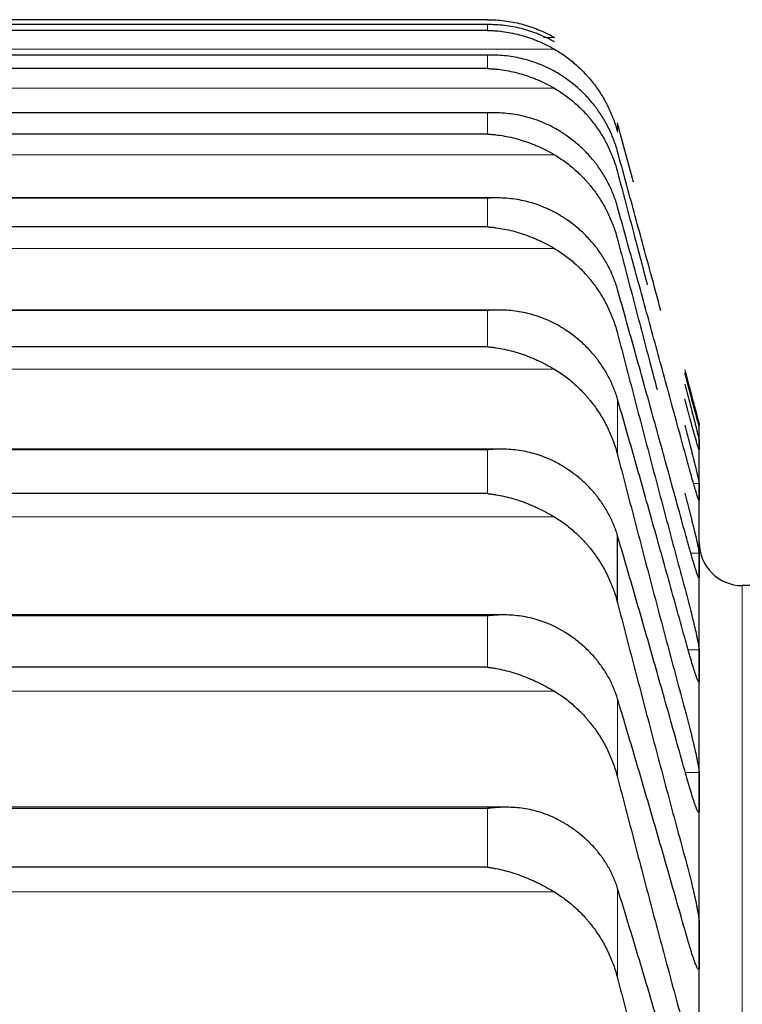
# Model space of a CAD drawing. Header units: inches. Extents: x 0 to 20790, y -12 to 14700.
# Tile 187 of 256: x 8088 to 8115, y 10399 to 10436. Entities that reach past the tile are written whole.
import ezdxf

# ---------------------------------------------------------------- set-up
doc = ezdxf.new("R2010")
doc.units = ezdxf.units.IN
doc.layers.add('1', color=7, linetype='Continuous', true_color=0xffffff)

msp = doc.modelspace()

# ---------------------------------------------------------------- linework, layer by layer
at = {"layer": '1', "color": 2, "linetype": 'Continuous', "lineweight": 25}
for p, q in [((8105.556, 10435.747), (8069.267, 10435.747)), ((8105.552, 10435.564), (8069.27, 10435.564)), ((8105.556, 10435.35), (8069.267, 10435.35)), ((8105.534, 10434.436), (8069.288, 10434.436)), ((8105.556, 10433.935), (8069.267, 10433.935)), ((8105.781, 10432.293), (8069.306, 10432.293)), ((8105.556, 10431.505), (8069.267, 10431.505)), ((8105.868, 10429.138), (8069.324, 10429.138)), ((8105.556, 10428.062), (8069.267, 10428.062)), ((8105.956, 10424.977), (8068.884, 10424.977)), ((8105.556, 10423.614), (8069.267, 10423.614)), ((8113.411, 10420.754), (8113.411, 10420.723)), ((8113.411, 10419.977), (8113.411, 10420.723)), ((8113.411, 10418.238), (8113.411, 10419.977)), ((8106.044, 10419.816), (8068.798, 10419.816)), ((8105.556, 10418.166), (8069.267, 10418.166)), ((8113.411, 10415.508), (8113.411, 10418.238)), ((8110.385, 10414.113), (8110.385, 10416.602)), ((8113.411, 10411.793), (8113.411, 10415.508)), ((8219.411, 10414.754), (8115.011, 10414.754)), ((8106.133, 10413.664), (8068.712, 10413.664)), ((8113.411, 10407.097), (8113.411, 10411.793)), ((8105.556, 10411.728), (8069.267, 10411.728)), ((8113.411, 10401.429), (8113.411, 10407.097)), ((8106.221, 10406.531), (8068.625, 10406.531)), ((8105.556, 10404.31), (8069.267, 10404.31)), ((8113.411, 10394.797), (8113.411, 10401.429))]:
    msp.add_line(p, q, dxfattribs=at)
at = {"layer": '1', "color": 110, "linetype": 'Continuous', "lineweight": 13}
for p, q in [((8105.556, 10435.564), (8069.267, 10435.564)), ((8105.556, 10435.35), (8105.556, 10435.564)), ((8108.043, 10435.088), (8107.634, 10435.088)), ((8108.043, 10434.654), (8066.78, 10434.654)), ((8105.556, 10434.434), (8069.267, 10434.434)), ((8105.556, 10433.935), (8105.556, 10434.434)), ((8108.043, 10433.203), (8066.78, 10433.203)), ((8105.556, 10432.287), (8069.267, 10432.287)), ((8105.556, 10431.505), (8105.556, 10432.287)), ((8110.385, 10431.576), (8110.385, 10431.903)), ((8108.043, 10430.737), (8066.78, 10430.737)), ((8105.556, 10429.128), (8069.267, 10429.128)), ((8105.556, 10428.062), (8105.556, 10429.128)), ((8108.043, 10427.261), (8066.78, 10427.261)), ((8105.556, 10424.96), (8069.267, 10424.96)), ((8105.556, 10423.614), (8105.556, 10424.96)), ((8108.043, 10422.78), (8066.78, 10422.78)), ((8110.385, 10419.604), (8110.385, 10421.665)), ((8105.556, 10419.791), (8069.267, 10419.791)), ((8105.556, 10418.166), (8105.556, 10419.791)), ((8113.409, 10418.547), (8113.202, 10418.547)), ((8108.043, 10417.301), (8066.78, 10417.301)), ((8113.409, 10415.954), (8113.102, 10415.954)), ((8115.011, 9884.794), (8115.011, 10414.754)), ((8105.556, 10413.63), (8069.267, 10413.63)), ((8105.556, 10411.728), (8105.556, 10413.63)), ((8113.409, 10412.374), (8112.999, 10412.374)), ((8113.409, 10411.211), (8113.386, 10411.211)), ((8108.043, 10410.834), (8066.78, 10410.834)), ((8110.385, 10407.639), (8110.385, 10410.55)), ((8113.409, 10407.814), (8112.899, 10407.814)), ((8105.556, 10406.485), (8069.267, 10406.485)), ((8105.556, 10404.31), (8105.556, 10406.485)), ((8108.043, 10403.388), (8066.78, 10403.388)), ((8110.385, 10400.191), (8110.385, 10403.521))]:
    msp.add_line(p, q, dxfattribs=at)
at = {"layer": '1', "color": 2, "linetype": 'Continuous', "lineweight": 25}
msp.add_arc((8115.011, 10416.354), 1.6, 180, 270, dxfattribs=at)
for points, knots in [([(8105.556, 10435.747), (8105.559, 10435.747), (8105.562, 10435.747), (8105.569, 10435.747), (8105.572, 10435.747), (8105.582, 10435.747), (8105.602, 10435.747), (8105.648, 10435.747), (8105.741, 10435.745), (8105.82, 10435.741), (8105.978, 10435.731), (8106.083, 10435.722), (8106.397, 10435.682), (8106.605, 10435.643), (8106.916, 10435.562), (8107.02, 10435.532), (8107.175, 10435.481), (8107.227, 10435.463), (8107.33, 10435.425), (8107.382, 10435.405), (8107.537, 10435.342), (8107.64, 10435.297), (8107.843, 10435.198), (8107.943, 10435.145), (8108.043, 10435.088)], [0, 0, 0, 0, 0.003906, 0.003906, 0.007813, 0.007813, 0.015625, 0.03125, 0.0625, 0.125, 0.125, 0.25, 0.25, 0.5, 0.5, 0.625, 0.625, 0.6875, 0.6875, 0.75, 0.75, 0.875, 0.875, 1, 1, 1, 1]), ([(8108.043, 10434.924), (8107.943, 10434.981), (8107.843, 10435.033), (8107.642, 10435.13), (8107.541, 10435.174), (8107.337, 10435.255), (8107.234, 10435.292), (8107.027, 10435.359), (8106.923, 10435.389), (8106.713, 10435.442), (8106.609, 10435.464), (8106.399, 10435.503), (8106.294, 10435.518), (8106.084, 10435.543), (8105.978, 10435.552), (8105.82, 10435.56), (8105.741, 10435.563), (8105.648, 10435.564), (8105.602, 10435.564), (8105.582, 10435.564), (8105.569, 10435.564), (8105.562, 10435.564), (8105.556, 10435.564)], [0, 0, 0, 0, 0.125, 0.125, 0.25, 0.25, 0.375, 0.375, 0.5, 0.5, 0.625, 0.625, 0.75, 0.75, 0.875, 0.875, 0.9375, 0.96875, 0.984375, 0.992187, 0.992187, 1, 1, 1, 1]), ([(8105.556, 10435.35), (8105.559, 10435.35), (8105.562, 10435.35), (8105.569, 10435.35), (8105.572, 10435.35), (8105.582, 10435.35), (8105.602, 10435.349), (8105.648, 10435.348), (8105.741, 10435.344), (8105.82, 10435.339), (8105.978, 10435.327), (8106.083, 10435.315), (8106.397, 10435.27), (8106.605, 10435.227), (8106.916, 10435.142), (8107.02, 10435.11), (8107.175, 10435.057), (8107.227, 10435.038), (8107.33, 10434.998), (8107.382, 10434.978), (8107.537, 10434.913), (8107.64, 10434.866), (8107.843, 10434.766), (8107.943, 10434.712), (8108.043, 10434.654)], [0, 0, 0, 0, 0.003906, 0.003906, 0.007812, 0.007812, 0.015625, 0.03125, 0.0625, 0.125, 0.125, 0.25, 0.25, 0.5, 0.5, 0.625, 0.625, 0.6875, 0.6875, 0.75, 0.75, 0.875, 0.875, 1, 1, 1, 1]), ([(8108.043, 10433.832), (8107.943, 10433.888), (8107.843, 10433.939), (8107.642, 10434.034), (8107.541, 10434.077), (8107.337, 10434.155), (8107.234, 10434.19), (8107.027, 10434.254), (8106.923, 10434.282), (8106.713, 10434.332), (8106.609, 10434.353), (8106.399, 10434.387), (8106.294, 10434.401), (8106.084, 10434.422), (8105.978, 10434.429), (8105.82, 10434.435), (8105.741, 10434.436), (8105.648, 10434.436), (8105.602, 10434.435), (8105.582, 10434.434), (8105.569, 10434.434), (8105.562, 10434.434), (8105.556, 10434.434)], [0, 0, 0, 0, 0.125, 0.125, 0.25, 0.25, 0.375, 0.375, 0.5, 0.5, 0.625, 0.625, 0.75, 0.75, 0.875, 0.875, 0.9375, 0.96875, 0.984375, 0.992188, 0.992188, 1, 1, 1, 1]), ([(8108.043, 10434.654), (8108.189, 10434.569), (8108.329, 10434.478), (8108.598, 10434.283), (8108.855, 10434.077), (8109.091, 10433.846), (8109.232, 10433.694), (8109.26, 10433.663), (8109.315, 10433.6), (8109.342, 10433.569), (8109.422, 10433.473), (8109.474, 10433.408), (8109.624, 10433.211), (8109.716, 10433.075), (8109.888, 10432.796), (8109.967, 10432.652), (8110.075, 10432.431), (8110.109, 10432.356), (8110.158, 10432.242), (8110.174, 10432.204), (8110.205, 10432.127), (8110.22, 10432.088), (8110.292, 10431.894), (8110.343, 10431.736), (8110.385, 10431.576)], [0, 0, 0, 0, 0.125, 0.125, 0.25, 0.375, 0.375, 0.40625, 0.40625, 0.4375, 0.4375, 0.5, 0.5, 0.625, 0.625, 0.75, 0.75, 0.8125, 0.8125, 0.84375, 0.84375, 0.875, 0.875, 1, 1, 1, 1]), ([(8105.556, 10433.935), (8105.559, 10433.935), (8105.562, 10433.935), (8105.569, 10433.935), (8105.572, 10433.935), (8105.582, 10433.934), (8105.602, 10433.933), (8105.648, 10433.931), (8105.741, 10433.926), (8105.82, 10433.92), (8105.978, 10433.904), (8106.083, 10433.891), (8106.397, 10433.84), (8106.605, 10433.794), (8106.916, 10433.704), (8107.02, 10433.67), (8107.175, 10433.615), (8107.227, 10433.595), (8107.33, 10433.555), (8107.382, 10433.533), (8107.537, 10433.467), (8107.64, 10433.419), (8107.843, 10433.316), (8107.943, 10433.261), (8108.043, 10433.203)], [0, 0, 0, 0, 0.003906, 0.003906, 0.007812, 0.007812, 0.015625, 0.03125, 0.0625, 0.125, 0.125, 0.25, 0.25, 0.5, 0.5, 0.625, 0.625, 0.6875, 0.6875, 0.75, 0.75, 0.875, 0.875, 1, 1, 1, 1]), ([(8110.385, 10430.856), (8110.343, 10431.012), (8110.293, 10431.164), (8110.178, 10431.463), (8110.049, 10431.754), (8109.891, 10432.033), (8109.762, 10432.237), (8109.717, 10432.304), (8109.647, 10432.404), (8109.623, 10432.437), (8109.574, 10432.502), (8109.55, 10432.534), (8109.425, 10432.694), (8109.213, 10432.937), (8108.978, 10433.16), (8108.731, 10433.372), (8108.602, 10433.472), (8108.432, 10433.591), (8108.398, 10433.614), (8108.328, 10433.66), (8108.223, 10433.728), (8108.116, 10433.792), (8108.043, 10433.832)], [0, 0, 0, 0, 0.125, 0.125, 0.25, 0.375, 0.375, 0.4375, 0.4375, 0.46875, 0.46875, 0.5, 0.5, 0.625, 0.75, 0.75, 0.875, 0.875, 0.90625, 0.90625, 0.9375, 1, 1, 1, 1]), ([(8108.043, 10433.203), (8108.189, 10433.117), (8108.329, 10433.025), (8108.598, 10432.828), (8108.855, 10432.619), (8109.091, 10432.385), (8109.232, 10432.231), (8109.26, 10432.2), (8109.315, 10432.137), (8109.342, 10432.105), (8109.422, 10432.009), (8109.474, 10431.943), (8109.624, 10431.744), (8109.716, 10431.606), (8109.888, 10431.324), (8109.967, 10431.179), (8110.075, 10430.956), (8110.109, 10430.88), (8110.158, 10430.765), (8110.174, 10430.727), (8110.205, 10430.649), (8110.22, 10430.61), (8110.292, 10430.414), (8110.343, 10430.254), (8110.385, 10430.092)], [0, 0, 0, 0, 0.125, 0.125, 0.25, 0.375, 0.375, 0.40625, 0.40625, 0.4375, 0.4375, 0.5, 0.5, 0.625, 0.625, 0.75, 0.75, 0.8125, 0.8125, 0.84375, 0.84375, 0.875, 0.875, 1, 1, 1, 1]), ([(8108.043, 10431.726), (8107.943, 10431.78), (8107.843, 10431.83), (8107.642, 10431.922), (8107.541, 10431.964), (8107.337, 10432.039), (8107.234, 10432.073), (8107.027, 10432.133), (8106.923, 10432.16), (8106.713, 10432.206), (8106.609, 10432.225), (8106.399, 10432.256), (8106.294, 10432.268), (8106.084, 10432.285), (8105.978, 10432.29), (8105.82, 10432.293), (8105.741, 10432.293), (8105.648, 10432.291), (8105.602, 10432.289), (8105.582, 10432.288), (8105.569, 10432.288), (8105.562, 10432.287), (8105.556, 10432.287)], [0, 0, 0, 0, 0.125, 0.125, 0.25, 0.25, 0.375, 0.375, 0.5, 0.5, 0.625, 0.625, 0.75, 0.75, 0.875, 0.875, 0.9375, 0.96875, 0.984375, 0.992188, 0.992188, 1, 1, 1, 1]), ([(8110.385, 10428.798), (8110.343, 10428.952), (8110.293, 10429.102), (8110.178, 10429.396), (8110.049, 10429.683), (8109.891, 10429.957), (8109.762, 10430.158), (8109.717, 10430.224), (8109.647, 10430.322), (8109.623, 10430.354), (8109.574, 10430.418), (8109.55, 10430.45), (8109.425, 10430.607), (8109.213, 10430.846), (8108.978, 10431.065), (8108.731, 10431.273), (8108.602, 10431.372), (8108.432, 10431.489), (8108.398, 10431.512), (8108.328, 10431.557), (8108.223, 10431.623), (8108.116, 10431.686), (8108.043, 10431.726)], [0, 0, 0, 0, 0.125, 0.125, 0.25, 0.375, 0.375, 0.4375, 0.4375, 0.46875, 0.46875, 0.5, 0.5, 0.625, 0.75, 0.75, 0.875, 0.875, 0.90625, 0.90625, 0.9375, 1, 1, 1, 1]), ([(8105.556, 10431.505), (8105.559, 10431.504), (8105.562, 10431.504), (8105.569, 10431.504), (8105.572, 10431.504), (8105.582, 10431.503), (8105.602, 10431.502), (8105.648, 10431.499), (8105.741, 10431.492), (8105.82, 10431.484), (8105.978, 10431.466), (8106.083, 10431.451), (8106.397, 10431.395), (8106.605, 10431.345), (8106.916, 10431.251), (8107.02, 10431.216), (8107.175, 10431.158), (8107.227, 10431.138), (8107.33, 10431.096), (8107.382, 10431.074), (8107.537, 10431.005), (8107.64, 10430.957), (8107.843, 10430.852), (8107.943, 10430.796), (8108.043, 10430.737)], [0, 0, 0, 0, 0.003906, 0.003906, 0.007812, 0.007812, 0.015625, 0.03125, 0.0625, 0.125, 0.125, 0.25, 0.25, 0.5, 0.5, 0.625, 0.625, 0.6875, 0.6875, 0.75, 0.75, 0.875, 0.875, 1, 1, 1, 1]), ([(8111.993, 10424.946), (8111.868, 10425.407), (8111.535, 10426.633), (8110.999, 10428.608), (8110.589, 10430.11), (8110.385, 10430.856)], [0, 0, 0, 0, 0.230492, 0.615246, 1, 1, 1, 1]), ([(8108.043, 10430.737), (8108.189, 10430.65), (8108.329, 10430.557), (8108.598, 10430.359), (8108.855, 10430.147), (8109.091, 10429.912), (8109.232, 10429.756), (8109.26, 10429.725), (8109.315, 10429.661), (8109.342, 10429.629), (8109.422, 10429.532), (8109.474, 10429.465), (8109.624, 10429.264), (8109.716, 10429.126), (8109.888, 10428.841), (8109.967, 10428.695), (8110.075, 10428.469), (8110.109, 10428.393), (8110.158, 10428.278), (8110.174, 10428.239), (8110.205, 10428.161), (8110.22, 10428.121), (8110.292, 10427.923), (8110.343, 10427.763), (8110.385, 10427.6)], [0, 0, 0, 0, 0.125, 0.125, 0.25, 0.375, 0.375, 0.40625, 0.40625, 0.4375, 0.4375, 0.5, 0.5, 0.625, 0.625, 0.75, 0.75, 0.8125, 0.8125, 0.84375, 0.84375, 0.875, 0.875, 1, 1, 1, 1]), ([(8110.385, 10430.092), (8110.589, 10429.317), (8110.955, 10427.926), (8111.324, 10426.53), (8111.487, 10425.914)], [0, 0, 0, 0, 0.559186, 1, 1, 1, 1]), ([(8108.043, 10428.607), (8107.943, 10428.66), (8107.843, 10428.709), (8107.642, 10428.798), (8107.541, 10428.838), (8107.337, 10428.911), (8107.234, 10428.943), (8107.027, 10429), (8106.923, 10429.024), (8106.713, 10429.067), (8106.609, 10429.084), (8106.399, 10429.111), (8106.294, 10429.121), (8106.084, 10429.135), (8105.978, 10429.138), (8105.82, 10429.138), (8105.741, 10429.137), (8105.648, 10429.133), (8105.602, 10429.13), (8105.582, 10429.129), (8105.569, 10429.128), (8105.562, 10429.128), (8105.556, 10429.128)], [0, 0, 0, 0, 0.125, 0.125, 0.25, 0.25, 0.375, 0.375, 0.5, 0.5, 0.625, 0.625, 0.75, 0.75, 0.875, 0.875, 0.9375, 0.96875, 0.984375, 0.992187, 0.992187, 1, 1, 1, 1]), ([(8110.385, 10425.733), (8110.343, 10425.884), (8110.293, 10426.032), (8110.178, 10426.32), (8110.049, 10426.602), (8109.891, 10426.872), (8109.762, 10427.069), (8109.717, 10427.134), (8109.647, 10427.23), (8109.623, 10427.262), (8109.574, 10427.324), (8109.55, 10427.356), (8109.425, 10427.509), (8109.213, 10427.745), (8108.978, 10427.959), (8108.731, 10428.163), (8108.602, 10428.26), (8108.432, 10428.374), (8108.398, 10428.397), (8108.328, 10428.441), (8108.223, 10428.506), (8108.116, 10428.567), (8108.043, 10428.607)], [0, 0, 0, 0, 0.125, 0.125, 0.25, 0.375, 0.375, 0.4375, 0.4375, 0.46875, 0.46875, 0.5, 0.5, 0.625, 0.75, 0.75, 0.875, 0.875, 0.90625, 0.90625, 0.9375, 1, 1, 1, 1]), ([(8105.556, 10428.062), (8105.559, 10428.062), (8105.562, 10428.062), (8105.569, 10428.061), (8105.572, 10428.061), (8105.582, 10428.06), (8105.602, 10428.059), (8105.648, 10428.055), (8105.741, 10428.047), (8105.82, 10428.037), (8105.978, 10428.016), (8106.083, 10427.999), (8106.397, 10427.939), (8106.605, 10427.885), (8106.916, 10427.786), (8107.02, 10427.75), (8107.175, 10427.69), (8107.227, 10427.669), (8107.33, 10427.626), (8107.382, 10427.603), (8107.537, 10427.533), (8107.64, 10427.483), (8107.843, 10427.377), (8107.943, 10427.321), (8108.043, 10427.261)], [0, 0, 0, 0, 0.003906, 0.003906, 0.007813, 0.007813, 0.015625, 0.03125, 0.0625, 0.125, 0.125, 0.25, 0.25, 0.5, 0.5, 0.625, 0.625, 0.6875, 0.6875, 0.75, 0.75, 0.875, 0.875, 1, 1, 1, 1]), ([(8110.385, 10427.6), (8110.589, 10426.818), (8110.999, 10425.254), (8111.488, 10423.396), (8111.772, 10422.321), (8111.849, 10422.031)], [0, 0, 0, 0, 0.422097, 0.844194, 1, 1, 1, 1]), ([(8108.043, 10427.261), (8108.189, 10427.174), (8108.329, 10427.08), (8108.598, 10426.879), (8108.855, 10426.666), (8109.091, 10426.429), (8109.232, 10426.272), (8109.26, 10426.241), (8109.315, 10426.177), (8109.342, 10426.144), (8109.422, 10426.046), (8109.474, 10425.979), (8109.624, 10425.777), (8109.716, 10425.637), (8109.888, 10425.351), (8109.967, 10425.203), (8110.075, 10424.977), (8110.109, 10424.9), (8110.158, 10424.783), (8110.174, 10424.744), (8110.205, 10424.666), (8110.22, 10424.626), (8110.292, 10424.427), (8110.343, 10424.266), (8110.385, 10424.102)], [0, 0, 0, 0, 0.125, 0.125, 0.25, 0.375, 0.375, 0.40625, 0.40625, 0.4375, 0.4375, 0.5, 0.5, 0.625, 0.625, 0.75, 0.75, 0.8125, 0.8125, 0.84375, 0.84375, 0.875, 0.875, 1, 1, 1, 1]), ([(8108.043, 10424.481), (8107.943, 10424.533), (8107.843, 10424.581), (8107.642, 10424.667), (8107.541, 10424.705), (8107.337, 10424.775), (8107.234, 10424.805), (8107.027, 10424.858), (8106.923, 10424.881), (8106.713, 10424.92), (8106.609, 10424.935), (8106.399, 10424.959), (8106.294, 10424.967), (8106.084, 10424.977), (8105.978, 10424.978), (8105.82, 10424.975), (8105.741, 10424.972), (8105.648, 10424.967), (8105.602, 10424.964), (8105.582, 10424.962), (8105.569, 10424.961), (8105.562, 10424.961), (8105.556, 10424.96)], [0, 0, 0, 0, 0.125, 0.125, 0.25, 0.25, 0.375, 0.375, 0.5, 0.5, 0.625, 0.625, 0.75, 0.75, 0.875, 0.875, 0.9375, 0.96875, 0.984375, 0.992187, 0.992187, 1, 1, 1, 1]), ([(8110.385, 10421.665), (8110.343, 10421.814), (8110.293, 10421.958), (8110.178, 10422.241), (8110.049, 10422.518), (8109.891, 10422.782), (8109.762, 10422.975), (8109.717, 10423.039), (8109.647, 10423.133), (8109.623, 10423.164), (8109.574, 10423.226), (8109.55, 10423.256), (8109.425, 10423.407), (8109.213, 10423.637), (8108.978, 10423.847), (8108.731, 10424.047), (8108.602, 10424.142), (8108.432, 10424.253), (8108.398, 10424.275), (8108.328, 10424.319), (8108.223, 10424.382), (8108.116, 10424.442), (8108.043, 10424.481)], [0, 0, 0, 0, 0.125, 0.125, 0.25, 0.375, 0.375, 0.4375, 0.4375, 0.46875, 0.46875, 0.5, 0.5, 0.625, 0.75, 0.75, 0.875, 0.875, 0.90625, 0.90625, 0.9375, 1, 1, 1, 1]), ([(8105.556, 10423.614), (8105.559, 10423.614), (8105.562, 10423.613), (8105.569, 10423.613), (8105.572, 10423.612), (8105.582, 10423.611), (8105.602, 10423.61), (8105.648, 10423.605), (8105.741, 10423.595), (8105.82, 10423.584), (8105.978, 10423.561), (8106.083, 10423.542), (8106.397, 10423.476), (8106.605, 10423.42), (8106.916, 10423.316), (8107.02, 10423.278), (8107.175, 10423.216), (8107.227, 10423.195), (8107.33, 10423.151), (8107.382, 10423.127), (8107.537, 10423.056), (8107.64, 10423.005), (8107.843, 10422.897), (8107.943, 10422.84), (8108.043, 10422.78)], [0, 0, 0, 0, 0.003906, 0.003906, 0.007812, 0.007812, 0.015625, 0.03125, 0.0625, 0.125, 0.125, 0.25, 0.25, 0.5, 0.5, 0.625, 0.625, 0.6875, 0.6875, 0.75, 0.75, 0.875, 0.875, 1, 1, 1, 1]), ([(8108.043, 10422.78), (8108.189, 10422.692), (8108.329, 10422.598), (8108.598, 10422.396), (8108.855, 10422.182), (8109.091, 10421.942), (8109.232, 10421.785), (8109.26, 10421.753), (8109.315, 10421.689), (8109.342, 10421.656), (8109.422, 10421.557), (8109.474, 10421.49), (8109.624, 10421.286), (8109.716, 10421.146), (8109.888, 10420.858), (8109.967, 10420.71), (8110.075, 10420.482), (8110.109, 10420.405), (8110.158, 10420.288), (8110.174, 10420.249), (8110.205, 10420.17), (8110.22, 10420.13), (8110.292, 10419.931), (8110.343, 10419.768), (8110.385, 10419.604)], [0, 0, 0, 0, 0.125, 0.125, 0.25, 0.375, 0.375, 0.40625, 0.40625, 0.4375, 0.4375, 0.5, 0.5, 0.625, 0.625, 0.75, 0.75, 0.8125, 0.8125, 0.84375, 0.84375, 0.875, 0.875, 1, 1, 1, 1]), ([(8112.874, 10422.759), (8112.908, 10422.63), (8112.942, 10422.503), (8112.993, 10422.315), (8113.009, 10422.253), (8113.034, 10422.161), (8113.042, 10422.13), (8113.059, 10422.069), (8113.067, 10422.039), (8113.107, 10421.889), (8113.137, 10421.776), (8113.181, 10421.614), (8113.195, 10421.561), (8113.215, 10421.485), (8113.222, 10421.46), (8113.235, 10421.411), (8113.241, 10421.387), (8113.273, 10421.27), (8113.295, 10421.186), (8113.32, 10421.093), (8113.325, 10421.075), (8113.334, 10421.04), (8113.338, 10421.024), (8113.351, 10420.976), (8113.359, 10420.947), (8113.38, 10420.869), (8113.39, 10420.828), (8113.399, 10420.794), (8113.401, 10420.788), (8113.404, 10420.777), (8113.405, 10420.773), (8113.408, 10420.762), (8113.409, 10420.758), (8113.409, 10420.757)], [0, 0, 0, 0, 0.125, 0.125, 0.1875, 0.1875, 0.21875, 0.21875, 0.25, 0.25, 0.375, 0.375, 0.4375, 0.4375, 0.46875, 0.46875, 0.5, 0.5, 0.625, 0.625, 0.65625, 0.65625, 0.6875, 0.6875, 0.75, 0.75, 0.875, 0.875, 0.90625, 0.90625, 0.9375, 0.9375, 1, 1, 1, 1]), ([(8113.409, 10420.688), (8113.409, 10420.687), (8113.407, 10420.693), (8113.399, 10420.72), (8113.39, 10420.751), (8113.382, 10420.779), (8113.379, 10420.79), (8113.373, 10420.812), (8113.369, 10420.823), (8113.352, 10420.885), (8113.335, 10420.946), (8113.31, 10421.037), (8113.305, 10421.055), (8113.297, 10421.085), (8113.295, 10421.094), (8113.289, 10421.115), (8113.275, 10421.165), (8113.248, 10421.263), (8113.223, 10421.358), (8113.196, 10421.458), (8113.181, 10421.51), (8113.138, 10421.671), (8113.107, 10421.784), (8113.059, 10421.96), (8113.043, 10422.021), (8113.018, 10422.112), (8113.01, 10422.143), (8112.993, 10422.206), (8112.985, 10422.237), (8112.943, 10422.394), (8112.908, 10422.522), (8112.874, 10422.651)], [0, 0, 0, 0, 0.0625, 0.125, 0.1875, 0.1875, 0.21875, 0.21875, 0.25, 0.25, 0.375, 0.375, 0.40625, 0.40625, 0.421875, 0.421875, 0.4375, 0.5, 0.5625, 0.5625, 0.625, 0.625, 0.75, 0.75, 0.8125, 0.8125, 0.84375, 0.84375, 0.875, 0.875, 1, 1, 1, 1]), ([(8112.874, 10422.229), (8112.908, 10422.1), (8112.942, 10421.972), (8112.993, 10421.783), (8113.009, 10421.721), (8113.034, 10421.627), (8113.042, 10421.596), (8113.059, 10421.534), (8113.067, 10421.503), (8113.107, 10421.352), (8113.137, 10421.236), (8113.181, 10421.07), (8113.195, 10421.016), (8113.215, 10420.937), (8113.222, 10420.911), (8113.235, 10420.86), (8113.241, 10420.835), (8113.273, 10420.714), (8113.295, 10420.627), (8113.32, 10420.528), (8113.325, 10420.509), (8113.334, 10420.472), (8113.338, 10420.454), (8113.351, 10420.403), (8113.359, 10420.371), (8113.38, 10420.286), (8113.39, 10420.241), (8113.399, 10420.2), (8113.401, 10420.193), (8113.404, 10420.179), (8113.405, 10420.174), (8113.408, 10420.159), (8113.409, 10420.152), (8113.409, 10420.149)], [0, 0, 0, 0, 0.125, 0.125, 0.1875, 0.1875, 0.21875, 0.21875, 0.25, 0.25, 0.375, 0.375, 0.4375, 0.4375, 0.46875, 0.46875, 0.5, 0.5, 0.625, 0.625, 0.65625, 0.65625, 0.6875, 0.6875, 0.75, 0.75, 0.875, 0.875, 0.90625, 0.90625, 0.9375, 0.9375, 1, 1, 1, 1]), ([(8113.409, 10419.805), (8113.409, 10419.802), (8113.407, 10419.802), (8113.399, 10419.821), (8113.39, 10419.847), (8113.382, 10419.871), (8113.379, 10419.88), (8113.373, 10419.9), (8113.369, 10419.91), (8113.352, 10419.966), (8113.335, 10420.022), (8113.31, 10420.107), (8113.305, 10420.125), (8113.297, 10420.152), (8113.295, 10420.162), (8113.289, 10420.181), (8113.275, 10420.229), (8113.248, 10420.322), (8113.223, 10420.414), (8113.196, 10420.51), (8113.181, 10420.56), (8113.138, 10420.717), (8113.107, 10420.828), (8113.059, 10421.001), (8113.043, 10421.06), (8113.018, 10421.151), (8113.01, 10421.181), (8112.993, 10421.243), (8112.985, 10421.274), (8112.943, 10421.43), (8112.908, 10421.556), (8112.874, 10421.685)], [0, 0, 0, 0, 0.0625, 0.125, 0.1875, 0.1875, 0.21875, 0.21875, 0.25, 0.25, 0.375, 0.375, 0.40625, 0.40625, 0.421875, 0.421875, 0.4375, 0.5, 0.5625, 0.5625, 0.625, 0.625, 0.75, 0.75, 0.8125, 0.8125, 0.84375, 0.84375, 0.875, 0.875, 1, 1, 1, 1]), ([(8112.874, 10420.701), (8112.908, 10420.572), (8112.942, 10420.445), (8112.993, 10420.255), (8113.009, 10420.192), (8113.034, 10420.097), (8113.042, 10420.066), (8113.059, 10420.003), (8113.067, 10419.972), (8113.107, 10419.818), (8113.137, 10419.7), (8113.181, 10419.531), (8113.195, 10419.475), (8113.215, 10419.394), (8113.222, 10419.367), (8113.235, 10419.315), (8113.241, 10419.289), (8113.273, 10419.164), (8113.295, 10419.073), (8113.32, 10418.969), (8113.325, 10418.949), (8113.334, 10418.91), (8113.338, 10418.891), (8113.351, 10418.836), (8113.359, 10418.802), (8113.38, 10418.71), (8113.39, 10418.66), (8113.399, 10418.613), (8113.401, 10418.604), (8113.404, 10418.588), (8113.405, 10418.581), (8113.408, 10418.562), (8113.409, 10418.553), (8113.409, 10418.547)], [0, 0, 0, 0, 0.125, 0.125, 0.1875, 0.1875, 0.21875, 0.21875, 0.25, 0.25, 0.375, 0.375, 0.4375, 0.4375, 0.46875, 0.46875, 0.5, 0.5, 0.625, 0.625, 0.65625, 0.65625, 0.6875, 0.6875, 0.75, 0.75, 0.875, 0.875, 0.90625, 0.90625, 0.9375, 0.9375, 1, 1, 1, 1]), ([(8108.043, 10419.354), (8107.943, 10419.406), (8107.843, 10419.452), (8107.642, 10419.535), (8107.541, 10419.572), (8107.337, 10419.638), (8107.234, 10419.666), (8107.027, 10419.716), (8106.923, 10419.737), (8106.713, 10419.772), (8106.609, 10419.786), (8106.399, 10419.805), (8106.294, 10419.812), (8106.084, 10419.817), (8105.978, 10419.817), (8105.82, 10419.811), (8105.741, 10419.807), (8105.648, 10419.8), (8105.602, 10419.796), (8105.582, 10419.794), (8105.569, 10419.793), (8105.562, 10419.792), (8105.556, 10419.791)], [0, 0, 0, 0, 0.125, 0.125, 0.25, 0.25, 0.375, 0.375, 0.5, 0.5, 0.625, 0.625, 0.75, 0.75, 0.875, 0.875, 0.9375, 0.96875, 0.984375, 0.992188, 0.992188, 1, 1, 1, 1]), ([(8113.409, 10417.929), (8113.409, 10417.923), (8113.407, 10417.917), (8113.399, 10417.929), (8113.39, 10417.95), (8113.382, 10417.97), (8113.379, 10417.978), (8113.373, 10417.995), (8113.369, 10418.004), (8113.352, 10418.054), (8113.335, 10418.105), (8113.31, 10418.184), (8113.305, 10418.201), (8113.297, 10418.227), (8113.295, 10418.235), (8113.289, 10418.253), (8113.275, 10418.299), (8113.248, 10418.388), (8113.223, 10418.476), (8113.196, 10418.568), (8113.181, 10418.617), (8113.138, 10418.769), (8113.107, 10418.876), (8113.059, 10419.046), (8113.043, 10419.104), (8113.018, 10419.194), (8113.01, 10419.224), (8112.993, 10419.285), (8112.985, 10419.315), (8112.943, 10419.469), (8112.908, 10419.595), (8112.874, 10419.723)], [0, 0, 0, 0, 0.0625, 0.125, 0.1875, 0.1875, 0.21875, 0.21875, 0.25, 0.25, 0.375, 0.375, 0.40625, 0.40625, 0.421875, 0.421875, 0.4375, 0.5, 0.5625, 0.5625, 0.625, 0.625, 0.75, 0.75, 0.8125, 0.8125, 0.84375, 0.84375, 0.875, 0.875, 1, 1, 1, 1]), ([(8110.385, 10416.602), (8110.343, 10416.747), (8110.293, 10416.889), (8110.178, 10417.166), (8110.049, 10417.437), (8109.891, 10417.695), (8109.762, 10417.884), (8109.717, 10417.946), (8109.647, 10418.038), (8109.623, 10418.068), (8109.574, 10418.129), (8109.55, 10418.158), (8109.425, 10418.306), (8109.213, 10418.531), (8108.978, 10418.736), (8108.731, 10418.931), (8108.602, 10419.023), (8108.432, 10419.133), (8108.398, 10419.154), (8108.328, 10419.196), (8108.223, 10419.258), (8108.116, 10419.317), (8108.043, 10419.354)], [0, 0, 0, 0, 0.125, 0.125, 0.25, 0.375, 0.375, 0.4375, 0.4375, 0.46875, 0.46875, 0.5, 0.5, 0.625, 0.75, 0.75, 0.875, 0.875, 0.90625, 0.90625, 0.9375, 1, 1, 1, 1]), ([(8105.556, 10418.166), (8105.559, 10418.166), (8105.562, 10418.166), (8105.569, 10418.165), (8105.572, 10418.165), (8105.582, 10418.163), (8105.602, 10418.161), (8105.648, 10418.156), (8105.741, 10418.144), (8105.82, 10418.132), (8105.978, 10418.106), (8106.083, 10418.085), (8106.397, 10418.014), (8106.605, 10417.955), (8106.916, 10417.847), (8107.02, 10417.808), (8107.175, 10417.745), (8107.227, 10417.723), (8107.33, 10417.677), (8107.382, 10417.653), (8107.537, 10417.58), (8107.64, 10417.528), (8107.843, 10417.419), (8107.943, 10417.362), (8108.043, 10417.301)], [0, 0, 0, 0, 0.003906, 0.003906, 0.007812, 0.007812, 0.015625, 0.03125, 0.0625, 0.125, 0.125, 0.25, 0.25, 0.5, 0.5, 0.625, 0.625, 0.6875, 0.6875, 0.75, 0.75, 0.875, 0.875, 1, 1, 1, 1]), ([(8112.874, 10418.179), (8112.908, 10418.051), (8112.942, 10417.923), (8112.993, 10417.733), (8113.009, 10417.669), (8113.034, 10417.574), (8113.042, 10417.543), (8113.059, 10417.479), (8113.067, 10417.448), (8113.107, 10417.292), (8113.137, 10417.172), (8113.181, 10416.999), (8113.195, 10416.942), (8113.215, 10416.859), (8113.222, 10416.832), (8113.235, 10416.778), (8113.241, 10416.751), (8113.273, 10416.622), (8113.295, 10416.527), (8113.32, 10416.419), (8113.325, 10416.397), (8113.334, 10416.356), (8113.338, 10416.336), (8113.351, 10416.278), (8113.359, 10416.242), (8113.38, 10416.143), (8113.39, 10416.088), (8113.399, 10416.034), (8113.401, 10416.024), (8113.404, 10416.006), (8113.405, 10415.997), (8113.408, 10415.975), (8113.409, 10415.963), (8113.409, 10415.954)], [0, 0, 0, 0, 0.125, 0.125, 0.1875, 0.1875, 0.21875, 0.21875, 0.25, 0.25, 0.375, 0.375, 0.4375, 0.4375, 0.46875, 0.46875, 0.5, 0.5, 0.625, 0.625, 0.65625, 0.65625, 0.6875, 0.6875, 0.75, 0.75, 0.875, 0.875, 0.90625, 0.90625, 0.9375, 0.9375, 1, 1, 1, 1]), ([(8108.043, 10417.301), (8108.189, 10417.213), (8108.329, 10417.118), (8108.598, 10416.915), (8108.855, 10416.7), (8109.091, 10416.46), (8109.232, 10416.302), (8109.26, 10416.27), (8109.315, 10416.205), (8109.342, 10416.172), (8109.422, 10416.073), (8109.474, 10416.006), (8109.624, 10415.801), (8109.716, 10415.661), (8109.888, 10415.371), (8109.967, 10415.223), (8110.075, 10414.994), (8110.109, 10414.917), (8110.158, 10414.8), (8110.174, 10414.76), (8110.205, 10414.681), (8110.22, 10414.641), (8110.292, 10414.441), (8110.343, 10414.278), (8110.385, 10414.113)], [0, 0, 0, 0, 0.125, 0.125, 0.25, 0.375, 0.375, 0.40625, 0.40625, 0.4375, 0.4375, 0.5, 0.5, 0.625, 0.625, 0.75, 0.75, 0.8125, 0.8125, 0.84375, 0.84375, 0.875, 0.875, 1, 1, 1, 1]), ([(8113.409, 10415.062), (8113.409, 10415.054), (8113.407, 10415.043), (8113.399, 10415.047), (8113.39, 10415.062), (8113.382, 10415.079), (8113.379, 10415.085), (8113.373, 10415.1), (8113.369, 10415.108), (8113.352, 10415.151), (8113.335, 10415.198), (8113.31, 10415.271), (8113.305, 10415.286), (8113.297, 10415.31), (8113.295, 10415.319), (8113.289, 10415.336), (8113.275, 10415.378), (8113.248, 10415.462), (8113.223, 10415.546), (8113.196, 10415.635), (8113.181, 10415.682), (8113.138, 10415.829), (8113.107, 10415.934), (8113.059, 10416.1), (8113.043, 10416.157), (8113.018, 10416.245), (8113.01, 10416.274), (8112.993, 10416.334), (8112.985, 10416.365), (8112.943, 10416.516), (8112.908, 10416.641), (8112.874, 10416.769)], [0, 0, 0, 0, 0.0625, 0.125, 0.1875, 0.1875, 0.21875, 0.21875, 0.25, 0.25, 0.375, 0.375, 0.40625, 0.40625, 0.421875, 0.421875, 0.4375, 0.5, 0.5625, 0.5625, 0.625, 0.625, 0.75, 0.75, 0.8125, 0.8125, 0.84375, 0.84375, 0.875, 0.875, 1, 1, 1, 1]), ([(8112.874, 10414.667), (8112.908, 10414.539), (8112.942, 10414.412), (8112.993, 10414.221), (8113.009, 10414.157), (8113.034, 10414.062), (8113.042, 10414.03), (8113.059, 10413.966), (8113.067, 10413.934), (8113.107, 10413.777), (8113.137, 10413.655), (8113.181, 10413.479), (8113.195, 10413.421), (8113.215, 10413.336), (8113.222, 10413.308), (8113.235, 10413.252), (8113.241, 10413.225), (8113.273, 10413.092), (8113.295, 10412.994), (8113.32, 10412.88), (8113.325, 10412.858), (8113.334, 10412.815), (8113.338, 10412.794), (8113.351, 10412.732), (8113.359, 10412.694), (8113.38, 10412.589), (8113.39, 10412.529), (8113.399, 10412.469), (8113.401, 10412.458), (8113.404, 10412.437), (8113.405, 10412.427), (8113.408, 10412.4), (8113.409, 10412.386), (8113.409, 10412.374)], [0, 0, 0, 0, 0.125, 0.125, 0.1875, 0.1875, 0.21875, 0.21875, 0.25, 0.25, 0.375, 0.375, 0.4375, 0.4375, 0.46875, 0.46875, 0.5, 0.5, 0.625, 0.625, 0.65625, 0.65625, 0.6875, 0.6875, 0.75, 0.75, 0.875, 0.875, 0.90625, 0.90625, 0.9375, 0.9375, 1, 1, 1, 1]), ([(8108.043, 10413.236), (8107.943, 10413.286), (8107.843, 10413.33), (8107.642, 10413.41), (8107.541, 10413.445), (8107.337, 10413.508), (8107.234, 10413.535), (8107.027, 10413.581), (8106.923, 10413.6), (8106.713, 10413.631), (8106.609, 10413.643), (8106.399, 10413.659), (8106.294, 10413.663), (8106.084, 10413.665), (8105.978, 10413.663), (8105.82, 10413.654), (8105.741, 10413.649), (8105.648, 10413.64), (8105.602, 10413.635), (8105.582, 10413.633), (8105.569, 10413.631), (8105.562, 10413.63), (8105.556, 10413.63)], [0, 0, 0, 0, 0.125, 0.125, 0.25, 0.25, 0.375, 0.375, 0.5, 0.5, 0.625, 0.625, 0.75, 0.75, 0.875, 0.875, 0.9375, 0.96875, 0.984375, 0.992187, 0.992187, 1, 1, 1, 1]), ([(8110.385, 10410.55), (8110.343, 10410.692), (8110.293, 10410.831), (8110.178, 10411.102), (8110.049, 10411.366), (8109.891, 10411.618), (8109.762, 10411.802), (8109.717, 10411.863), (8109.647, 10411.953), (8109.623, 10411.982), (8109.574, 10412.041), (8109.55, 10412.07), (8109.425, 10412.214), (8109.213, 10412.433), (8108.978, 10412.633), (8108.731, 10412.823), (8108.602, 10412.913), (8108.432, 10413.02), (8108.398, 10413.041), (8108.328, 10413.082), (8108.223, 10413.142), (8108.116, 10413.199), (8108.043, 10413.236)], [0, 0, 0, 0, 0.125, 0.125, 0.25, 0.375, 0.375, 0.4375, 0.4375, 0.46875, 0.46875, 0.5, 0.5, 0.625, 0.75, 0.75, 0.875, 0.875, 0.90625, 0.90625, 0.9375, 1, 1, 1, 1]), ([(8113.409, 10411.211), (8113.409, 10411.2), (8113.407, 10411.184), (8113.399, 10411.18), (8113.39, 10411.19), (8113.382, 10411.202), (8113.379, 10411.208), (8113.373, 10411.219), (8113.369, 10411.226), (8113.352, 10411.263), (8113.335, 10411.305), (8113.31, 10411.372), (8113.305, 10411.386), (8113.297, 10411.409), (8113.295, 10411.416), (8113.289, 10411.432), (8113.275, 10411.472), (8113.248, 10411.551), (8113.223, 10411.631), (8113.196, 10411.716), (8113.181, 10411.761), (8113.138, 10411.903), (8113.107, 10412.005), (8113.059, 10412.167), (8113.043, 10412.222), (8113.018, 10412.308), (8113.01, 10412.338), (8112.993, 10412.397), (8112.985, 10412.426), (8112.943, 10412.576), (8112.908, 10412.699), (8112.874, 10412.826)], [0, 0, 0, 0, 0.0625, 0.125, 0.1875, 0.1875, 0.21875, 0.21875, 0.25, 0.25, 0.375, 0.375, 0.40625, 0.40625, 0.421875, 0.421875, 0.4375, 0.5, 0.5625, 0.5625, 0.625, 0.625, 0.75, 0.75, 0.8125, 0.8125, 0.84375, 0.84375, 0.875, 0.875, 1, 1, 1, 1]), ([(8105.556, 10411.728), (8105.559, 10411.728), (8105.562, 10411.728), (8105.569, 10411.727), (8105.572, 10411.726), (8105.582, 10411.725), (8105.602, 10411.723), (8105.648, 10411.716), (8105.741, 10411.703), (8105.82, 10411.69), (8105.978, 10411.661), (8106.083, 10411.639), (8106.397, 10411.563), (8106.605, 10411.5), (8106.916, 10411.388), (8107.02, 10411.348), (8107.175, 10411.283), (8107.227, 10411.26), (8107.33, 10411.214), (8107.382, 10411.19), (8107.537, 10411.115), (8107.64, 10411.063), (8107.843, 10410.952), (8107.943, 10410.894), (8108.043, 10410.834)], [0, 0, 0, 0, 0.003906, 0.003906, 0.007813, 0.007813, 0.015625, 0.03125, 0.0625, 0.125, 0.125, 0.25, 0.25, 0.5, 0.5, 0.625, 0.625, 0.6875, 0.6875, 0.75, 0.75, 0.875, 0.875, 1, 1, 1, 1]), ([(8108.043, 10410.834), (8108.189, 10410.745), (8108.329, 10410.65), (8108.598, 10410.446), (8108.855, 10410.23), (8109.091, 10409.989), (8109.232, 10409.831), (8109.26, 10409.799), (8109.315, 10409.734), (8109.342, 10409.701), (8109.422, 10409.602), (8109.474, 10409.534), (8109.624, 10409.329), (8109.716, 10409.188), (8109.888, 10408.899), (8109.967, 10408.75), (8110.075, 10408.521), (8110.109, 10408.443), (8110.158, 10408.326), (8110.174, 10408.286), (8110.205, 10408.207), (8110.22, 10408.167), (8110.292, 10407.967), (8110.343, 10407.804), (8110.385, 10407.639)], [0, 0, 0, 0, 0.125, 0.125, 0.25, 0.375, 0.375, 0.40625, 0.40625, 0.4375, 0.4375, 0.5, 0.5, 0.625, 0.625, 0.75, 0.75, 0.8125, 0.8125, 0.84375, 0.84375, 0.875, 0.875, 1, 1, 1, 1]), ([(8112.874, 10410.17), (8112.908, 10410.043), (8112.942, 10409.916), (8112.993, 10409.725), (8113.009, 10409.661), (8113.034, 10409.565), (8113.042, 10409.533), (8113.059, 10409.469), (8113.067, 10409.437), (8113.107, 10409.279), (8113.137, 10409.156), (8113.181, 10408.976), (8113.195, 10408.917), (8113.215, 10408.83), (8113.222, 10408.801), (8113.235, 10408.745), (8113.241, 10408.717), (8113.273, 10408.58), (8113.295, 10408.478), (8113.32, 10408.36), (8113.325, 10408.337), (8113.334, 10408.292), (8113.338, 10408.27), (8113.351, 10408.205), (8113.359, 10408.165), (8113.38, 10408.053), (8113.39, 10407.989), (8113.399, 10407.922), (8113.401, 10407.91), (8113.404, 10407.886), (8113.405, 10407.875), (8113.408, 10407.845), (8113.409, 10407.828), (8113.409, 10407.814)], [0, 0, 0, 0, 0.125, 0.125, 0.1875, 0.1875, 0.21875, 0.21875, 0.25, 0.25, 0.375, 0.375, 0.4375, 0.4375, 0.46875, 0.46875, 0.5, 0.5, 0.625, 0.625, 0.65625, 0.65625, 0.6875, 0.6875, 0.75, 0.75, 0.875, 0.875, 0.90625, 0.90625, 0.9375, 0.9375, 1, 1, 1, 1]), ([(8113.409, 10406.38), (8113.409, 10406.366), (8113.407, 10406.345), (8113.399, 10406.333), (8113.39, 10406.338), (8113.382, 10406.347), (8113.379, 10406.35), (8113.373, 10406.36), (8113.369, 10406.365), (8113.352, 10406.395), (8113.335, 10406.432), (8113.31, 10406.493), (8113.305, 10406.506), (8113.297, 10406.527), (8113.295, 10406.534), (8113.289, 10406.549), (8113.275, 10406.586), (8113.248, 10406.66), (8113.223, 10406.736), (8113.196, 10406.817), (8113.181, 10406.86), (8113.138, 10406.996), (8113.107, 10407.095), (8113.059, 10407.253), (8113.043, 10407.307), (8113.018, 10407.391), (8113.01, 10407.42), (8112.993, 10407.478), (8112.985, 10407.507), (8112.943, 10407.654), (8112.908, 10407.776), (8112.874, 10407.902)], [0, 0, 0, 0, 0.0625, 0.125, 0.1875, 0.1875, 0.21875, 0.21875, 0.25, 0.25, 0.375, 0.375, 0.40625, 0.40625, 0.421875, 0.421875, 0.4375, 0.5, 0.5625, 0.5625, 0.625, 0.625, 0.75, 0.75, 0.8125, 0.8125, 0.84375, 0.84375, 0.875, 0.875, 1, 1, 1, 1]), ([(8108.043, 10406.135), (8107.943, 10406.183), (8107.843, 10406.226), (8107.642, 10406.303), (8107.541, 10406.336), (8107.337, 10406.395), (8107.234, 10406.421), (8107.027, 10406.463), (8106.923, 10406.48), (8106.713, 10406.507), (8106.609, 10406.517), (8106.399, 10406.529), (8106.294, 10406.532), (8106.084, 10406.53), (8105.978, 10406.526), (8105.82, 10406.514), (8105.741, 10406.507), (8105.648, 10406.497), (8105.602, 10406.491), (8105.582, 10406.488), (8105.569, 10406.487), (8105.562, 10406.486), (8105.556, 10406.485)], [0, 0, 0, 0, 0.125, 0.125, 0.25, 0.25, 0.375, 0.375, 0.5, 0.5, 0.625, 0.625, 0.75, 0.75, 0.875, 0.875, 0.9375, 0.96875, 0.984375, 0.992188, 0.992188, 1, 1, 1, 1]), ([(8110.385, 10403.521), (8110.343, 10403.659), (8110.293, 10403.794), (8110.178, 10404.058), (8110.049, 10404.316), (8109.891, 10404.561), (8109.762, 10404.741), (8109.717, 10404.8), (8109.647, 10404.887), (8109.623, 10404.916), (8109.574, 10404.973), (8109.55, 10405.001), (8109.425, 10405.141), (8109.213, 10405.355), (8108.978, 10405.549), (8108.731, 10405.734), (8108.602, 10405.821), (8108.432, 10405.925), (8108.398, 10405.945), (8108.328, 10405.985), (8108.223, 10406.044), (8108.116, 10406.099), (8108.043, 10406.135)], [0, 0, 0, 0, 0.125, 0.125, 0.25, 0.375, 0.375, 0.4375, 0.4375, 0.46875, 0.46875, 0.5, 0.5, 0.625, 0.75, 0.75, 0.875, 0.875, 0.90625, 0.90625, 0.9375, 1, 1, 1, 1]), ([(8112.874, 10404.695), (8112.908, 10404.57), (8112.942, 10404.444), (8112.993, 10404.253), (8113.009, 10404.189), (8113.034, 10404.093), (8113.042, 10404.06), (8113.059, 10403.996), (8113.067, 10403.964), (8113.107, 10403.804), (8113.137, 10403.68), (8113.181, 10403.497), (8113.195, 10403.437), (8113.215, 10403.349), (8113.222, 10403.319), (8113.235, 10403.261), (8113.241, 10403.233), (8113.273, 10403.093), (8113.295, 10402.988), (8113.32, 10402.866), (8113.325, 10402.842), (8113.334, 10402.794), (8113.338, 10402.771), (8113.351, 10402.704), (8113.359, 10402.662), (8113.38, 10402.543), (8113.39, 10402.474), (8113.399, 10402.402), (8113.401, 10402.388), (8113.404, 10402.362), (8113.405, 10402.35), (8113.408, 10402.316), (8113.409, 10402.296), (8113.409, 10402.279)], [0, 0, 0, 0, 0.125, 0.125, 0.1875, 0.1875, 0.21875, 0.21875, 0.25, 0.25, 0.375, 0.375, 0.4375, 0.4375, 0.46875, 0.46875, 0.5, 0.5, 0.625, 0.625, 0.65625, 0.65625, 0.6875, 0.6875, 0.75, 0.75, 0.875, 0.875, 0.90625, 0.90625, 0.9375, 0.9375, 1, 1, 1, 1]), ([(8105.556, 10404.31), (8105.559, 10404.31), (8105.562, 10404.31), (8105.569, 10404.309), (8105.572, 10404.308), (8105.582, 10404.307), (8105.602, 10404.304), (8105.648, 10404.297), (8105.741, 10404.282), (8105.82, 10404.267), (8105.978, 10404.236), (8106.083, 10404.212), (8106.397, 10404.131), (8106.605, 10404.066), (8106.916, 10403.95), (8107.02, 10403.909), (8107.175, 10403.842), (8107.227, 10403.819), (8107.33, 10403.771), (8107.382, 10403.747), (8107.537, 10403.671), (8107.64, 10403.618), (8107.843, 10403.507), (8107.943, 10403.448), (8108.043, 10403.388)], [0, 0, 0, 0, 0.003906, 0.003906, 0.007812, 0.007812, 0.015625, 0.03125, 0.0625, 0.125, 0.125, 0.25, 0.25, 0.5, 0.5, 0.625, 0.625, 0.6875, 0.6875, 0.75, 0.75, 0.875, 0.875, 1, 1, 1, 1]), ([(8108.043, 10403.388), (8108.189, 10403.299), (8108.329, 10403.203), (8108.598, 10402.999), (8108.855, 10402.783), (8109.091, 10402.542), (8109.232, 10402.383), (8109.26, 10402.351), (8109.315, 10402.286), (8109.342, 10402.254), (8109.422, 10402.154), (8109.474, 10402.086), (8109.624, 10401.881), (8109.716, 10401.74), (8109.888, 10401.45), (8109.967, 10401.302), (8110.075, 10401.072), (8110.109, 10400.995), (8110.158, 10400.878), (8110.174, 10400.838), (8110.205, 10400.759), (8110.22, 10400.719), (8110.292, 10400.518), (8110.343, 10400.356), (8110.385, 10400.191)], [0, 0, 0, 0, 0.125, 0.125, 0.25, 0.375, 0.375, 0.40625, 0.40625, 0.4375, 0.4375, 0.5, 0.5, 0.625, 0.625, 0.75, 0.75, 0.8125, 0.8125, 0.84375, 0.84375, 0.875, 0.875, 1, 1, 1, 1]), ([(8113.409, 10400.578), (8113.409, 10400.561), (8113.407, 10400.535), (8113.399, 10400.515), (8113.39, 10400.515), (8113.382, 10400.52), (8113.379, 10400.522), (8113.373, 10400.528), (8113.369, 10400.532), (8113.352, 10400.556), (8113.335, 10400.588), (8113.31, 10400.643), (8113.305, 10400.655), (8113.297, 10400.674), (8113.295, 10400.68), (8113.289, 10400.694), (8113.275, 10400.728), (8113.248, 10400.797), (8113.223, 10400.869), (8113.196, 10400.945), (8113.181, 10400.987), (8113.138, 10401.117), (8113.107, 10401.212), (8113.059, 10401.366), (8113.043, 10401.419), (8113.018, 10401.501), (8113.01, 10401.529), (8112.993, 10401.586), (8112.985, 10401.614), (8112.943, 10401.759), (8112.908, 10401.879), (8112.874, 10402.004)], [0, 0, 0, 0, 0.0625, 0.125, 0.1875, 0.1875, 0.21875, 0.21875, 0.25, 0.25, 0.375, 0.375, 0.40625, 0.40625, 0.421875, 0.421875, 0.4375, 0.5, 0.5625, 0.5625, 0.625, 0.625, 0.75, 0.75, 0.8125, 0.8125, 0.84375, 0.84375, 0.875, 0.875, 1, 1, 1, 1])]:
    msp.add_open_spline(points, degree=3, knots=knots, dxfattribs=at)
for points in [[(8110.975, 10429.714), (8110.778, 10430.447), (8110.581, 10431.177), (8110.385, 10431.903)], [(8112.874, 10419.723), (8112.663, 10420.501), (8112.243, 10422.045), (8111.618, 10424.329), (8110.999, 10426.582), (8110.589, 10428.063), (8110.385, 10428.798)], [(8112.874, 10416.769), (8112.663, 10417.54), (8112.243, 10419.07), (8111.618, 10421.329), (8110.999, 10423.552), (8110.589, 10425.01), (8110.385, 10425.733)], [(8110.385, 10424.102), (8110.589, 10423.316), (8110.999, 10421.744), (8111.618, 10419.386), (8112.243, 10417.027), (8112.663, 10415.454), (8112.874, 10414.667)], [(8112.874, 10412.826), (8112.663, 10413.59), (8112.243, 10415.104), (8111.618, 10417.334), (8110.999, 10419.523), (8110.589, 10420.956), (8110.385, 10421.665)], [(8113.409, 10420.757), (8113.411, 10420.745), (8113.411, 10420.734), (8113.411, 10420.723)], [(8113.411, 10420.723), (8113.411, 10420.711), (8113.411, 10420.7), (8113.409, 10420.688)], [(8113.409, 10420.149), (8113.411, 10420.091), (8113.411, 10420.034), (8113.411, 10419.977)], [(8113.411, 10419.977), (8113.411, 10419.919), (8113.411, 10419.862), (8113.409, 10419.805)], [(8110.385, 10419.604), (8110.589, 10418.815), (8110.999, 10417.238), (8111.618, 10414.878), (8112.243, 10412.521), (8112.663, 10410.953), (8112.874, 10410.17)], [(8113.409, 10418.547), (8113.411, 10418.444), (8113.411, 10418.341), (8113.411, 10418.238)], [(8113.411, 10418.238), (8113.411, 10418.135), (8113.411, 10418.032), (8113.409, 10417.929)], [(8112.874, 10407.902), (8112.663, 10408.657), (8112.243, 10410.152), (8111.618, 10412.35), (8110.999, 10414.502), (8110.589, 10415.907), (8110.385, 10416.602)], [(8113.409, 10415.954), (8113.411, 10415.805), (8113.411, 10415.657), (8113.411, 10415.508)], [(8113.411, 10415.508), (8113.411, 10415.36), (8113.411, 10415.211), (8113.409, 10415.062)], [(8110.385, 10414.113), (8110.589, 10413.322), (8110.999, 10411.744), (8111.618, 10409.385), (8112.243, 10407.035), (8112.663, 10405.474), (8112.874, 10404.695)], [(8113.409, 10412.374), (8113.411, 10412.181), (8113.411, 10411.987), (8113.411, 10411.793)], [(8113.411, 10411.793), (8113.411, 10411.599), (8113.411, 10411.405), (8113.409, 10411.211)], [(8112.874, 10402.004), (8112.663, 10402.749), (8112.243, 10404.223), (8111.618, 10406.384), (8110.999, 10408.496), (8110.589, 10409.871), (8110.385, 10410.55)], [(8113.409, 10407.814), (8113.411, 10407.575), (8113.411, 10407.336), (8113.411, 10407.097)], [(8110.385, 10407.639), (8110.589, 10406.847), (8110.999, 10405.269), (8111.618, 10402.916), (8112.243, 10400.576), (8112.663, 10399.025), (8112.874, 10398.252)], [(8113.411, 10407.097), (8113.411, 10406.858), (8113.411, 10406.619), (8113.409, 10406.38)], [(8112.874, 10395.141), (8112.663, 10395.875), (8112.243, 10397.326), (8111.618, 10399.448), (8110.999, 10401.516), (8110.589, 10402.859), (8110.385, 10403.521)], [(8113.409, 10402.279), (8113.411, 10401.996), (8113.411, 10401.712), (8113.411, 10401.429)], [(8113.411, 10401.429), (8113.411, 10401.145), (8113.411, 10400.862), (8113.409, 10400.578)], [(8110.385, 10400.191), (8110.589, 10399.4), (8110.999, 10397.825), (8111.618, 10395.481), (8112.243, 10393.155), (8112.663, 10391.616), (8112.874, 10390.85)]]:
    msp.add_open_spline(points, degree=3, dxfattribs=at)

doc.saveas('drawing.dxf')
